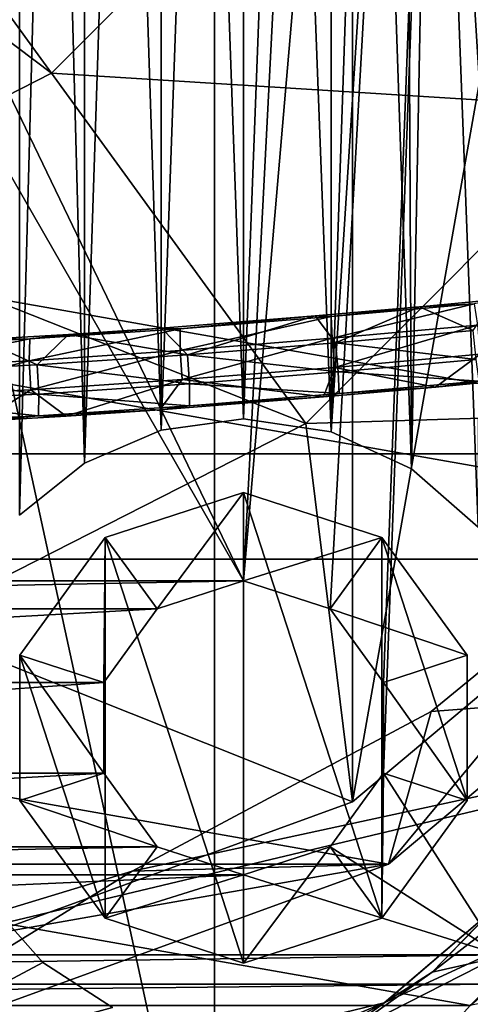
# Model space of a CAD drawing. Header units: millimetres. Extents: x -275 to 275, y -2132 to 836.
# Tile 58 of 83: x 9 to 17, y 532 to 549. Entities that reach past the tile are written whole.
import ezdxf

# ---------------------------------------------------------------- set-up
doc = ezdxf.new("R2010")
doc.units = ezdxf.units.MM
doc.header["$LTSCALE"] = 13.670324
for name, color, linetype in [('337', 7, 'CONTINUOUS'), ('338', 7, 'CONTINUOUS'), ('339', 7, 'CONTINUOUS'), ('347', 7, 'CONTINUOUS'), ('356', 7, 'CONTINUOUS'), ('358', 7, 'CONTINUOUS'), ('359', 7, 'CONTINUOUS'), ('360', 7, 'CONTINUOUS'), ('361', 7, 'CONTINUOUS'), ('380', 7, 'CONTINUOUS'), ('396', 7, 'CONTINUOUS'), ('397', 7, 'CONTINUOUS'), ('398', 7, 'CONTINUOUS'), ('399', 7, 'CONTINUOUS'), ('406', 7, 'CONTINUOUS'), ('409', 7, 'CONTINUOUS'), ('433', 7, 'CONTINUOUS'), ('434', 7, 'CONTINUOUS'), ('435', 7, 'CONTINUOUS'), ('436', 7, 'CONTINUOUS'), ('442', 7, 'CONTINUOUS'), ('443', 7, 'CONTINUOUS'), ('461', 7, 'CONTINUOUS'), ('466', 7, 'CONTINUOUS'), ('474', 7, 'CONTINUOUS'), ('475', 7, 'CONTINUOUS'), ('559', 7, 'CONTINUOUS'), ('560', 7, 'CONTINUOUS'), ('563', 7, 'CONTINUOUS'), ('568', 7, 'CONTINUOUS'), ('573', 7, 'CONTINUOUS')]:
    doc.layers.add(name, color=color, linetype=linetype)

msp = doc.modelspace()

# ---------------------------------------------------------------- linework, layer by layer
at = {"layer": '337', "linetype": 'CONTINUOUS'}
for points in [[(16.334, 536.923, -937.103), (27.865, 537.809, -937.103), (20.789, 540.579, -937.103), (16.334, 536.923, -937.103)], [(18.144, 529.709, -937.103), (27.865, 537.809, -937.103), (5.736, 532.533, -937.103), (18.144, 529.709, -937.103)], [(5.736, 532.533, -937.103), (27.865, 537.809, -937.103), (11.251, 534.206, -937.103), (5.736, 532.533, -937.103)], [(11.251, 534.206, -937.103), (27.865, 537.809, -937.103), (16.334, 536.923, -937.103), (11.251, 534.206, -937.103)], [(-18.295, 529.796, -937.103), (18.144, 529.709, -937.103), (5.736, 532.533, -937.103), (-18.295, 529.796, -937.103)]]:
    msp.add_3dface(points, dxfattribs=at)
at = {"layer": '338', "linetype": 'CONTINUOUS'}
for points in [[(16.334, 536.923, -937.103), (20.789, 540.579, -937.103), (16.334, 536.923, -937.403), (16.334, 536.923, -937.103)], [(20.789, 540.579, -937.103), (20.789, 540.579, -937.403), (16.334, 536.923, -937.403), (20.789, 540.579, -937.103)], [(11.251, 534.206, -937.103), (16.334, 536.923, -937.103), (11.251, 534.206, -937.403), (11.251, 534.206, -937.103)], [(16.334, 536.923, -937.103), (16.334, 536.923, -937.403), (11.251, 534.206, -937.403), (16.334, 536.923, -937.103)], [(5.736, 532.533, -937.103), (11.251, 534.206, -937.103), (5.736, 532.533, -937.403), (5.736, 532.533, -937.103)], [(11.251, 534.206, -937.103), (11.251, 534.206, -937.403), (5.736, 532.533, -937.403), (11.251, 534.206, -937.103)]]:
    msp.add_3dface(points, dxfattribs=at)
at = {"layer": '339', "linetype": 'CONTINUOUS'}
for points in [[(15.61, 534.33, -940.003), (20.789, 540.579, -937.403), (23.916, 541.3, -940.003), (15.61, 534.33, -940.003)], [(16.334, 536.923, -937.403), (20.789, 540.579, -937.403), (15.61, 534.33, -940.003), (16.334, 536.923, -937.403)], [(11.251, 534.206, -937.403), (16.334, 536.923, -937.403), (15.61, 534.33, -940.003), (11.251, 534.206, -937.403)], [(5.421, 530.622, -940.003), (11.251, 534.206, -937.403), (15.61, 534.33, -940.003), (5.421, 530.622, -940.003)], [(5.736, 532.533, -937.403), (11.251, 534.206, -937.403), (5.421, 530.622, -940.003), (5.736, 532.533, -937.403)]]:
    msp.add_3dface(points, dxfattribs=at)
at = {"layer": '347', "linetype": 'CONTINUOUS'}
msp.add_3dface([(10.827, 528.046, -948.545), (17.125, 531.706, -947.62), (20.594, 533.023, -948.545), (10.827, 528.046, -948.545)], dxfattribs=at)
at = {"layer": '356', "linetype": 'CONTINUOUS'}
for points in [[(-26.045, 539.513, -940.478), (-31.95, 549.739, -940.478), (26.045, 539.513, -940.478), (-26.045, 539.513, -940.478)], [(26.045, 539.513, -940.478), (-31.95, 549.739, -940.478), (31.95, 549.739, -940.478), (26.045, 539.513, -940.478)], [(-17, 531.923, -940.478), (-26.045, 539.513, -940.478), (17, 531.923, -940.478), (-17, 531.923, -940.478)], [(17, 531.923, -940.478), (-26.045, 539.513, -940.478), (26.045, 539.513, -940.478), (17, 531.923, -940.478)]]:
    msp.add_3dface(points, dxfattribs=at)
at = {"layer": '358', "linetype": 'CONTINUOUS'}
msp.add_3dface([(17, 531.923, -940.003), (17, 531.923, -940.478), (26.045, 539.513, -940.478), (17, 531.923, -940.003)], dxfattribs=at)
at = {"layer": '359', "linetype": 'CONTINUOUS'}
for points in [[(-29.338, 550.69, -940.003), (-23.916, 541.3, -940.003), (23.916, 541.3, -940.003), (-29.338, 550.69, -940.003)], [(-29.338, 550.69, -940.003), (23.916, 541.3, -940.003), (29.338, 550.69, -940.003), (-29.338, 550.69, -940.003)], [(-23.916, 541.3, -940.003), (-15.61, 534.33, -940.003), (15.61, 534.33, -940.003), (-23.916, 541.3, -940.003)], [(-23.916, 541.3, -940.003), (15.61, 534.33, -940.003), (23.916, 541.3, -940.003), (-23.916, 541.3, -940.003)], [(-15.61, 534.33, -940.003), (-5.421, 530.622, -940.003), (15.61, 534.33, -940.003), (-15.61, 534.33, -940.003)], [(-5.421, 530.622, -940.003), (5.421, 530.622, -940.003), (15.61, 534.33, -940.003), (-5.421, 530.622, -940.003)]]:
    msp.add_3dface(points, dxfattribs=at)
at = {"layer": '360', "linetype": 'CONTINUOUS'}
for points in [[(13.145, 532.645, -957.203), (13.145, 540.645, -957.203), (10.794, 539.881, -957.203), (13.145, 532.645, -957.203)], [(15.496, 539.881, -957.203), (13.145, 540.645, -957.203), (15.496, 533.409, -957.203), (15.496, 539.881, -957.203)], [(15.496, 533.409, -957.203), (13.145, 540.645, -957.203), (13.145, 532.645, -957.203), (15.496, 533.409, -957.203)], [(9.341, 537.881, -957.203), (10.794, 533.409, -957.203), (10.794, 539.881, -957.203), (9.341, 537.881, -957.203)], [(10.794, 533.409, -957.203), (13.145, 532.645, -957.203), (10.794, 539.881, -957.203), (10.794, 533.409, -957.203)], [(16.949, 537.881, -957.203), (15.496, 539.881, -957.203), (16.949, 535.409, -957.203), (16.949, 537.881, -957.203)], [(16.949, 535.409, -957.203), (15.496, 539.881, -957.203), (15.496, 533.409, -957.203), (16.949, 535.409, -957.203)], [(9.341, 535.409, -957.203), (10.794, 533.409, -957.203), (9.341, 537.881, -957.203), (9.341, 535.409, -957.203)], [(23.546, 533.306, -957.203), (17, 531.923, -957.203), (12.528, 526.946, -957.203), (23.546, 533.306, -957.203)]]:
    msp.add_3dface(points, dxfattribs=at)
at = {"layer": '361', "linetype": 'CONTINUOUS'}
for points in [[(12.652, 526.605, -957.703), (5.1, 561.368, -957.703), (12.652, 596.13, -957.703), (12.652, 526.605, -957.703)], [(23.779, 533.029, -957.703), (12.652, 526.605, -957.703), (12.652, 596.13, -957.703), (23.779, 533.029, -957.703)], [(23.779, 589.706, -957.703), (23.779, 533.029, -957.703), (12.652, 596.13, -957.703), (23.779, 589.706, -957.703)], [(0, 524.374, -957.703), (5.1, 561.368, -957.703), (12.652, 526.605, -957.703), (0, 524.374, -957.703)]]:
    msp.add_3dface(points, dxfattribs=at)
at = {"layer": '380', "linetype": 'CONTINUOUS'}
for points in [[(17.5, 589.947, -955.203), (15.523, 585.318, -955.203), (13.145, 539.145, -955.203), (17.5, 589.947, -955.203)], [(14.615, 538.668, -955.203), (17.5, 589.947, -955.203), (13.145, 539.145, -955.203), (14.615, 538.668, -955.203)], [(15.523, 537.418, -955.203), (17.5, 589.947, -955.203), (14.615, 538.668, -955.203), (15.523, 537.418, -955.203)], [(17.5, 532.789, -955.203), (17.5, 589.947, -955.203), (15.523, 535.873, -955.203), (17.5, 532.789, -955.203)], [(15.523, 535.873, -955.203), (17.5, 589.947, -955.203), (15.523, 537.418, -955.203), (15.523, 535.873, -955.203)], [(13.145, 539.145, -955.203), (15.523, 585.318, -955.203), (2.901, 560.425, -955.203), (13.145, 539.145, -955.203)], [(1.793, 558.9, -955.203), (13.145, 539.145, -955.203), (2.901, 560.425, -955.203), (1.793, 558.9, -955.203)], [(-13.145, 539.145, -955.203), (13.145, 539.145, -955.203), (1.793, 558.9, -955.203), (-13.145, 539.145, -955.203)], [(-13.145, 539.145, -955.203), (-11.676, 538.668, -955.203), (13.145, 539.145, -955.203), (-13.145, 539.145, -955.203)], [(13.145, 539.145, -955.203), (-11.676, 538.668, -955.203), (11.676, 538.668, -955.203), (13.145, 539.145, -955.203)], [(-11.676, 538.668, -955.203), (-10.768, 537.418, -955.203), (11.676, 538.668, -955.203), (-11.676, 538.668, -955.203)], [(11.676, 538.668, -955.203), (-10.768, 537.418, -955.203), (10.768, 537.418, -955.203), (11.676, 538.668, -955.203)], [(-10.768, 537.418, -955.203), (-10.768, 535.873, -955.203), (10.768, 537.418, -955.203), (-10.768, 537.418, -955.203)], [(10.768, 537.418, -955.203), (-10.768, 535.873, -955.203), (10.768, 535.873, -955.203), (10.768, 537.418, -955.203)], [(-10.768, 535.873, -955.203), (-11.676, 534.623, -955.203), (10.768, 535.873, -955.203), (-10.768, 535.873, -955.203)], [(10.768, 535.873, -955.203), (-11.676, 534.623, -955.203), (11.676, 534.623, -955.203), (10.768, 535.873, -955.203)], [(14.615, 534.623, -955.203), (17.5, 532.789, -955.203), (15.523, 535.873, -955.203), (14.615, 534.623, -955.203)], [(-11.676, 534.623, -955.203), (-13.145, 534.145, -955.203), (11.676, 534.623, -955.203), (-11.676, 534.623, -955.203)], [(-13.145, 534.145, -955.203), (13.145, 534.145, -955.203), (11.676, 534.623, -955.203), (-13.145, 534.145, -955.203)], [(13.145, 534.145, -955.203), (17.5, 532.789, -955.203), (14.615, 534.623, -955.203), (13.145, 534.145, -955.203)], [(-17.5, 532.789, -955.203), (17.5, 532.789, -955.203), (13.145, 534.145, -955.203), (-17.5, 532.789, -955.203)], [(-13.145, 534.145, -955.203), (-17.5, 532.789, -955.203), (13.145, 534.145, -955.203), (-13.145, 534.145, -955.203)], [(-17.366, 532.289, -955.203), (17.5, 532.789, -955.203), (-17.5, 532.789, -955.203), (-17.366, 532.289, -955.203)], [(17.366, 532.289, -955.203), (17.5, 532.789, -955.203), (-17.366, 532.289, -955.203), (17.366, 532.289, -955.203)], [(-17, 531.923, -955.203), (17.366, 532.289, -955.203), (-17.366, 532.289, -955.203), (-17, 531.923, -955.203)], [(-17, 531.923, -955.203), (17, 531.923, -955.203), (17.366, 532.289, -955.203), (-17, 531.923, -955.203)]]:
    msp.add_3dface(points, dxfattribs=at)
at = {"layer": '396', "linetype": 'CONTINUOUS'}
for points in [[(13.145, 540.645, -957.203), (15.496, 539.881, -957.203), (13.145, 539.145, -955.703), (13.145, 540.645, -957.203)], [(13.145, 539.145, -955.703), (15.496, 539.881, -957.203), (14.615, 538.668, -955.703), (13.145, 539.145, -955.703)], [(15.496, 539.881, -957.203), (16.949, 537.881, -957.203), (14.615, 538.668, -955.703), (15.496, 539.881, -957.203)], [(14.615, 538.668, -955.703), (16.949, 537.881, -957.203), (15.523, 537.418, -955.703), (14.615, 538.668, -955.703)], [(16.949, 537.881, -957.203), (16.949, 535.409, -957.203), (15.523, 537.418, -955.703), (16.949, 537.881, -957.203)], [(15.523, 537.418, -955.703), (16.949, 535.409, -957.203), (15.523, 535.873, -955.703), (15.523, 537.418, -955.703)], [(15.523, 535.873, -955.703), (15.496, 533.409, -957.203), (14.615, 534.623, -955.703), (15.523, 535.873, -955.703)], [(16.949, 535.409, -957.203), (15.496, 533.409, -957.203), (15.523, 535.873, -955.703), (16.949, 535.409, -957.203)], [(15.496, 533.409, -957.203), (13.145, 532.645, -957.203), (14.615, 534.623, -955.703), (15.496, 533.409, -957.203)], [(14.615, 534.623, -955.703), (13.145, 532.645, -957.203), (13.145, 534.145, -955.703), (14.615, 534.623, -955.703)]]:
    msp.add_3dface(points, dxfattribs=at)
at = {"layer": '397', "linetype": 'CONTINUOUS'}
for points in [[(10.794, 539.881, -957.203), (13.145, 540.645, -957.203), (11.676, 538.668, -955.703), (10.794, 539.881, -957.203)], [(13.145, 540.645, -957.203), (13.145, 539.145, -955.703), (11.676, 538.668, -955.703), (13.145, 540.645, -957.203)], [(9.341, 537.881, -957.203), (10.794, 539.881, -957.203), (10.768, 537.418, -955.703), (9.341, 537.881, -957.203)], [(10.768, 537.418, -955.703), (10.794, 539.881, -957.203), (11.676, 538.668, -955.703), (10.768, 537.418, -955.703)], [(9.341, 535.409, -957.203), (9.341, 537.881, -957.203), (10.768, 535.873, -955.703), (9.341, 535.409, -957.203)], [(10.768, 535.873, -955.703), (9.341, 537.881, -957.203), (10.768, 537.418, -955.703), (10.768, 535.873, -955.703)], [(11.676, 534.623, -955.703), (9.341, 535.409, -957.203), (10.768, 535.873, -955.703), (11.676, 534.623, -955.703)], [(10.794, 533.409, -957.203), (9.341, 535.409, -957.203), (11.676, 534.623, -955.703), (10.794, 533.409, -957.203)], [(13.145, 534.145, -955.703), (10.794, 533.409, -957.203), (11.676, 534.623, -955.703), (13.145, 534.145, -955.703)], [(13.145, 532.645, -957.203), (10.794, 533.409, -957.203), (13.145, 534.145, -955.703), (13.145, 532.645, -957.203)]]:
    msp.add_3dface(points, dxfattribs=at)
at = {"layer": '398', "linetype": 'CONTINUOUS'}
for points in [[(13.145, 539.145, -955.203), (11.676, 538.668, -955.203), (13.145, 539.145, -955.703), (13.145, 539.145, -955.203)], [(13.145, 539.145, -955.703), (11.676, 538.668, -955.203), (11.676, 538.668, -955.703), (13.145, 539.145, -955.703)], [(11.676, 538.668, -955.203), (10.768, 537.418, -955.203), (11.676, 538.668, -955.703), (11.676, 538.668, -955.203)], [(10.768, 537.418, -955.203), (10.768, 537.418, -955.703), (11.676, 538.668, -955.703), (10.768, 537.418, -955.203)], [(10.768, 537.418, -955.203), (10.768, 535.873, -955.203), (10.768, 537.418, -955.703), (10.768, 537.418, -955.203)], [(10.768, 535.873, -955.203), (10.768, 535.873, -955.703), (10.768, 537.418, -955.703), (10.768, 535.873, -955.203)], [(10.768, 535.873, -955.203), (11.676, 534.623, -955.203), (10.768, 535.873, -955.703), (10.768, 535.873, -955.203)], [(11.676, 534.623, -955.203), (11.676, 534.623, -955.703), (10.768, 535.873, -955.703), (11.676, 534.623, -955.203)], [(11.676, 534.623, -955.203), (13.145, 534.145, -955.203), (11.676, 534.623, -955.703), (11.676, 534.623, -955.203)], [(13.145, 534.145, -955.203), (13.145, 534.145, -955.703), (11.676, 534.623, -955.703), (13.145, 534.145, -955.203)]]:
    msp.add_3dface(points, dxfattribs=at)
at = {"layer": '399', "linetype": 'CONTINUOUS'}
for points in [[(14.615, 538.668, -955.203), (13.145, 539.145, -955.203), (14.615, 538.668, -955.703), (14.615, 538.668, -955.203)], [(13.145, 539.145, -955.203), (13.145, 539.145, -955.703), (14.615, 538.668, -955.703), (13.145, 539.145, -955.203)], [(15.523, 537.418, -955.203), (14.615, 538.668, -955.203), (15.523, 537.418, -955.703), (15.523, 537.418, -955.203)], [(14.615, 538.668, -955.203), (14.615, 538.668, -955.703), (15.523, 537.418, -955.703), (14.615, 538.668, -955.203)], [(15.523, 535.873, -955.203), (15.523, 537.418, -955.203), (15.523, 535.873, -955.703), (15.523, 535.873, -955.203)], [(15.523, 537.418, -955.203), (15.523, 537.418, -955.703), (15.523, 535.873, -955.703), (15.523, 537.418, -955.203)], [(14.615, 534.623, -955.203), (15.523, 535.873, -955.203), (14.615, 534.623, -955.703), (14.615, 534.623, -955.203)], [(15.523, 535.873, -955.203), (15.523, 535.873, -955.703), (14.615, 534.623, -955.703), (15.523, 535.873, -955.203)], [(13.145, 534.145, -955.203), (14.615, 534.623, -955.203), (13.145, 534.145, -955.703), (13.145, 534.145, -955.203)], [(14.615, 534.623, -955.203), (14.615, 534.623, -955.703), (13.145, 534.145, -955.703), (14.615, 534.623, -955.203)]]:
    msp.add_3dface(points, dxfattribs=at)
at = {"layer": '406', "linetype": 'CONTINUOUS'}
for points in [[(9.338, 582.475, -948.703), (10.442, 581.589, -948.703), (9.338, 540.261, -948.703), (9.338, 582.475, -948.703)], [(14.635, 581.056, -948.703), (16.003, 581.686, -948.703), (14.635, 541.679, -948.703), (14.635, 581.056, -948.703)], [(14.635, 541.679, -948.703), (16.003, 581.686, -948.703), (15.9, 561.368, -948.703), (14.635, 541.679, -948.703)], [(9.338, 540.261, -948.703), (10.442, 581.589, -948.703), (10.442, 541.146, -948.703), (9.338, 540.261, -948.703)], [(10.442, 581.589, -948.703), (11.743, 581.031, -948.703), (10.442, 541.146, -948.703), (10.442, 581.589, -948.703)], [(10.442, 541.146, -948.703), (11.743, 581.031, -948.703), (11.743, 541.704, -948.703), (10.442, 541.146, -948.703)], [(11.743, 581.031, -948.703), (13.145, 580.84, -948.703), (11.743, 541.704, -948.703), (11.743, 581.031, -948.703)], [(13.145, 580.84, -948.703), (14.635, 581.056, -948.703), (13.145, 541.895, -948.703), (13.145, 580.84, -948.703)], [(13.145, 541.895, -948.703), (14.635, 581.056, -948.703), (14.635, 541.679, -948.703), (13.145, 541.895, -948.703)], [(11.743, 541.704, -948.703), (13.145, 580.84, -948.703), (13.145, 541.895, -948.703), (11.743, 541.704, -948.703)], [(16.003, 541.05, -948.703), (14.635, 541.679, -948.703), (15.9, 561.368, -948.703), (16.003, 541.05, -948.703)], [(16.369, 560.236, -948.703), (16.003, 541.05, -948.703), (15.9, 561.368, -948.703), (16.369, 560.236, -948.703)], [(17.135, 540.058, -948.703), (16.003, 541.05, -948.703), (16.369, 560.236, -948.703), (17.135, 540.058, -948.703)], [(17.167, 547.406, -948.703), (17.135, 540.058, -948.703), (16.369, 560.236, -948.703), (17.167, 547.406, -948.703)], [(17.5, 559.768, -948.703), (17.167, 547.406, -948.703), (16.369, 560.236, -948.703), (17.5, 559.768, -948.703)], [(9.731, 532.657, -948.703), (5.547, 530.426, -948.703), (8.79, 533.714, -948.703), (9.731, 532.657, -948.703)], [(10.92, 531.89, -948.703), (5.547, 530.426, -948.703), (9.731, 532.657, -948.703), (10.92, 531.89, -948.703)]]:
    msp.add_3dface(points, dxfattribs=at)
at = {"layer": '409', "linetype": 'CONTINUOUS'}
for points in [[(9.338, 540.261, -947.203), (10.442, 541.146, -947.203), (9.338, 582.475, -947.203), (9.338, 540.261, -947.203)], [(10.442, 541.146, -947.203), (10.442, 581.589, -947.203), (9.338, 582.475, -947.203), (10.442, 541.146, -947.203)], [(10.442, 541.146, -947.203), (11.743, 541.704, -947.203), (10.442, 581.589, -947.203), (10.442, 541.146, -947.203)], [(11.743, 541.704, -947.203), (11.743, 581.031, -947.203), (10.442, 581.589, -947.203), (11.743, 541.704, -947.203)], [(13.145, 541.895, -947.203), (13.145, 580.84, -947.203), (11.743, 581.031, -947.203), (13.145, 541.895, -947.203)], [(11.743, 541.704, -947.203), (13.145, 541.895, -947.203), (11.743, 581.031, -947.203), (11.743, 541.704, -947.203)], [(14.635, 581.056, -947.203), (13.145, 580.84, -947.203), (14.635, 541.679, -947.203), (14.635, 581.056, -947.203)], [(14.635, 581.056, -947.203), (14.635, 541.679, -947.203), (16.003, 541.05, -947.203), (14.635, 581.056, -947.203)], [(14.635, 581.056, -947.203), (16.003, 541.05, -947.203), (15.9, 561.368, -947.203), (14.635, 581.056, -947.203)], [(13.145, 580.84, -947.203), (13.145, 541.895, -947.203), (14.635, 541.679, -947.203), (13.145, 580.84, -947.203)], [(15.9, 561.368, -947.203), (16.003, 541.05, -947.203), (16.369, 560.236, -947.203), (15.9, 561.368, -947.203)], [(16.003, 541.05, -947.203), (17.135, 540.058, -947.203), (16.369, 560.236, -947.203), (16.003, 541.05, -947.203)], [(17.135, 540.058, -947.203), (17.167, 547.406, -947.203), (16.369, 560.236, -947.203), (17.135, 540.058, -947.203)], [(17.167, 547.406, -947.203), (17.432, 548.737, -947.203), (16.369, 560.236, -947.203), (17.167, 547.406, -947.203)], [(9.731, 532.657, -947.203), (8.79, 533.714, -947.203), (5.547, 530.426, -947.203), (9.731, 532.657, -947.203)], [(10.92, 531.89, -947.203), (9.731, 532.657, -947.203), (5.547, 530.426, -947.203), (10.92, 531.89, -947.203)]]:
    msp.add_3dface(points, dxfattribs=at)
at = {"layer": '433', "linetype": 'CONTINUOUS'}
for points in [[(16.353, 532.489, -949.107), (23.89, 538.332, -949.107), (20.33, 533.386, -950.24), (16.353, 532.489, -949.107)], [(23.89, 538.332, -949.107), (16.353, 532.489, -949.107), (17.407, 533.579, -948.939), (23.89, 538.332, -949.107)], [(12.09, 528.152, -951.871), (20.33, 533.386, -950.24), (22.721, 534.29, -951.871), (12.09, 528.152, -951.871)], [(10.688, 528.473, -950.24), (16.353, 532.489, -949.107), (20.33, 533.386, -950.24), (10.688, 528.473, -950.24)], [(10.688, 528.473, -950.24), (20.33, 533.386, -950.24), (12.09, 528.152, -951.871), (10.688, 528.473, -950.24)], [(15.547, 531.977, -949.138), (16.353, 532.489, -949.107), (10.688, 528.473, -950.24), (15.547, 531.977, -949.138)], [(14.797, 531.662, -949.107), (15.547, 531.977, -949.138), (10.688, 528.473, -950.24), (14.797, 531.662, -949.107)]]:
    msp.add_3dface(points, dxfattribs=at)
at = {"layer": '434', "linetype": 'CONTINUOUS'}
for points in [[(13.145, 541.895, -948.703), (14.635, 541.679, -948.703), (13.145, 541.895, -947.203), (13.145, 541.895, -948.703)], [(13.145, 541.895, -947.203), (14.635, 541.679, -948.703), (14.635, 541.679, -947.203), (13.145, 541.895, -947.203)], [(14.635, 541.679, -948.703), (16.003, 541.05, -948.703), (14.635, 541.679, -947.203), (14.635, 541.679, -948.703)], [(14.635, 541.679, -947.203), (16.003, 541.05, -948.703), (16.003, 541.05, -947.203), (14.635, 541.679, -947.203)], [(16.003, 541.05, -948.703), (17.135, 540.058, -948.703), (16.003, 541.05, -947.203), (16.003, 541.05, -948.703)], [(16.003, 541.05, -947.203), (17.135, 540.058, -948.703), (17.135, 540.058, -947.203), (16.003, 541.05, -947.203)], [(17.397, 533.565, -947.374), (15.547, 531.977, -949.138), (15.537, 531.972, -947.51), (17.397, 533.565, -947.374)], [(16.353, 532.489, -949.107), (15.547, 531.977, -949.138), (17.397, 533.565, -947.374), (16.353, 532.489, -949.107)], [(17.407, 533.579, -948.939), (16.353, 532.489, -949.107), (17.397, 533.565, -947.374), (17.407, 533.579, -948.939)], [(14.797, 531.662, -949.107), (13.145, 531.395, -948.917), (15.537, 531.972, -947.51), (14.797, 531.662, -949.107)], [(15.537, 531.972, -947.51), (13.145, 531.395, -948.917), (13.145, 531.395, -947.357), (15.537, 531.972, -947.51)], [(15.547, 531.977, -949.138), (14.797, 531.662, -949.107), (15.537, 531.972, -947.51), (15.547, 531.977, -949.138)]]:
    msp.add_3dface(points, dxfattribs=at)
at = {"layer": '435', "linetype": 'CONTINUOUS'}
for points in [[(11.743, 541.704, -948.703), (13.145, 541.895, -948.703), (11.743, 541.704, -947.203), (11.743, 541.704, -948.703)], [(13.145, 541.895, -948.703), (13.145, 541.895, -947.203), (11.743, 541.704, -947.203), (13.145, 541.895, -948.703)], [(10.442, 541.146, -948.703), (11.743, 541.704, -948.703), (10.442, 541.146, -947.203), (10.442, 541.146, -948.703)], [(10.442, 541.146, -947.203), (11.743, 541.704, -948.703), (11.743, 541.704, -947.203), (10.442, 541.146, -947.203)], [(9.338, 540.261, -948.703), (10.442, 541.146, -948.703), (9.338, 540.261, -947.203), (9.338, 540.261, -948.703)], [(9.338, 540.261, -947.203), (10.442, 541.146, -948.703), (10.442, 541.146, -947.203), (9.338, 540.261, -947.203)], [(9.731, 532.657, -948.703), (8.79, 533.714, -948.703), (9.731, 532.657, -947.203), (9.731, 532.657, -948.703)], [(9.731, 532.657, -947.203), (8.79, 533.714, -948.703), (8.79, 533.714, -947.203), (9.731, 532.657, -947.203)], [(10.92, 531.89, -948.703), (9.731, 532.657, -948.703), (10.92, 531.89, -947.203), (10.92, 531.89, -948.703)], [(10.92, 531.89, -947.203), (9.731, 532.657, -948.703), (9.731, 532.657, -947.203), (10.92, 531.89, -947.203)]]:
    msp.add_3dface(points, dxfattribs=at)
at = {"layer": '436', "linetype": 'CONTINUOUS'}
for points in [[(10.458, 529.18, -947.758), (20.594, 533.023, -948.545), (19.893, 533.987, -947.758), (10.458, 529.18, -947.758)], [(15.537, 531.972, -947.51), (10.458, 529.18, -947.758), (19.893, 533.987, -947.758), (15.537, 531.972, -947.51)], [(17.397, 533.565, -947.374), (15.537, 531.972, -947.51), (19.893, 533.987, -947.758), (17.397, 533.565, -947.374)], [(10.827, 528.046, -948.545), (20.594, 533.023, -948.545), (10.458, 529.18, -947.758), (10.827, 528.046, -948.545)], [(15.537, 531.972, -947.51), (13.145, 531.395, -947.357), (10.458, 529.18, -947.758), (15.537, 531.972, -947.51)]]:
    msp.add_3dface(points, dxfattribs=at)
at = {"layer": '442', "linetype": 'CONTINUOUS'}
for points in [[(12.09, 528.152, -951.871), (22.721, 534.29, -951.871), (12.414, 527.262, -956.326), (12.09, 528.152, -951.871)], [(12.414, 527.262, -956.326), (22.721, 534.29, -951.871), (23.33, 533.564, -956.326), (12.414, 527.262, -956.326)]]:
    msp.add_3dface(points, dxfattribs=at)
at = {"layer": '443', "linetype": 'CONTINUOUS'}
for points in [[(12.528, 526.946, -957.203), (12.414, 527.262, -956.326), (23.33, 533.564, -956.326), (12.528, 526.946, -957.203)], [(23.546, 533.306, -957.203), (12.528, 526.946, -957.203), (23.33, 533.564, -956.326), (23.546, 533.306, -957.203)], [(12.652, 526.605, -957.703), (23.779, 533.029, -957.703), (21.949, 531.158, -958.034), (12.652, 526.605, -957.703)]]:
    msp.add_3dface(points, dxfattribs=at)
at = {"layer": '461', "linetype": 'CONTINUOUS'}
msp.add_3dface([(21.231, 532.146, -949.82), (20.942, 525.097, -956.603), (11.162, 527.016, -949.82), (21.231, 532.146, -949.82)], dxfattribs=at)
at = {"layer": '466', "linetype": 'CONTINUOUS'}
for points in [[(23.664, 533.166, -951.559), (21.231, 532.146, -949.82), (12.592, 526.773, -951.559), (23.664, 533.166, -951.559)], [(21.231, 532.146, -949.82), (11.162, 527.016, -949.82), (12.592, 526.773, -951.559), (21.231, 532.146, -949.82)]]:
    msp.add_3dface(points, dxfattribs=at)
at = {"layer": '474', "linetype": 'CONTINUOUS'}
for points in [[(23.664, 533.166, -951.559), (12.592, 526.773, -951.559), (24.273, 532.44, -956.014), (23.664, 533.166, -951.559)], [(24.273, 532.44, -956.014), (12.592, 526.773, -951.559), (12.915, 525.883, -956.014), (24.273, 532.44, -956.014)]]:
    msp.add_3dface(points, dxfattribs=at)
at = {"layer": '475', "linetype": 'CONTINUOUS'}
msp.add_3dface([(24.273, 532.44, -956.014), (12.915, 525.883, -956.014), (22.504, 530.394, -956.868), (24.273, 532.44, -956.014)], dxfattribs=at)
at = {"layer": '559', "linetype": 'CONTINUOUS'}
for points in [[(15, 587.349, -939.503), (5.209, 531.824, -939.503), (5.209, 590.912, -939.503), (15, 587.349, -939.503)], [(15, 535.387, -939.503), (5.209, 531.824, -939.503), (15, 587.349, -939.503), (15, 535.387, -939.503)], [(22.981, 580.651, -939.503), (15, 535.387, -939.503), (15, 587.349, -939.503), (22.981, 580.651, -939.503)], [(22.981, 542.084, -939.503), (15, 535.387, -939.503), (22.981, 580.651, -939.503), (22.981, 542.084, -939.503)]]:
    msp.add_3dface(points, dxfattribs=at)
at = {"layer": '560', "linetype": 'CONTINUOUS'}
for points in [[(15, 535.387, -939.503), (22.981, 542.084, -939.503), (15, 535.387, -938.503), (15, 535.387, -939.503)], [(15, 535.387, -938.503), (22.981, 542.084, -939.503), (22.981, 542.084, -938.503), (15, 535.387, -938.503)], [(5.209, 531.824, -939.503), (15, 535.387, -939.503), (5.209, 531.824, -938.503), (5.209, 531.824, -939.503)], [(5.209, 531.824, -938.503), (15, 535.387, -939.503), (15, 535.387, -938.503), (5.209, 531.824, -938.503)]]:
    msp.add_3dface(points, dxfattribs=at)
at = {"layer": '563', "linetype": 'CONTINUOUS'}
for points in [[(5.021, 554.456, -923.606), (2.64, 553.243, -923.606), (9.879, 547.771, -926.962), (5.021, 554.456, -923.606)], [(13.597, 551.489, -926.962), (5.021, 554.456, -923.606), (9.879, 547.771, -926.962), (13.597, 551.489, -926.962)], [(22.98, 553.901, -932.065), (13.597, 551.489, -926.962), (19.548, 547.166, -932.065), (22.98, 553.901, -932.065)], [(9.879, 547.771, -926.962), (2.64, 553.243, -923.606), (5.194, 545.383, -926.962), (9.879, 547.771, -926.962)], [(13.597, 551.489, -926.962), (9.879, 547.771, -926.962), (19.548, 547.166, -932.065), (13.597, 551.489, -926.962)], [(9.879, 547.771, -926.962), (5.194, 545.383, -926.962), (14.202, 541.82, -932.065), (9.879, 547.771, -926.962)], [(19.548, 547.166, -932.065), (9.879, 547.771, -926.962), (14.202, 541.82, -932.065), (19.548, 547.166, -932.065)], [(22.981, 542.084, -938.503), (19.548, 547.166, -932.065), (14.202, 541.82, -932.065), (22.981, 542.084, -938.503)], [(14.202, 541.82, -932.065), (5.194, 545.383, -926.962), (7.467, 538.388, -932.065), (14.202, 541.82, -932.065)], [(15, 535.387, -938.503), (22.981, 542.084, -938.503), (14.202, 541.82, -932.065), (15, 535.387, -938.503)], [(15, 535.387, -938.503), (14.202, 541.82, -932.065), (7.467, 538.388, -932.065), (15, 535.387, -938.503)], [(5.209, 531.824, -938.503), (15, 535.387, -938.503), (7.467, 538.388, -932.065), (5.209, 531.824, -938.503)]]:
    msp.add_3dface(points, dxfattribs=at)
at = {"layer": '568', "linetype": 'CONTINUOUS'}
for points in [[(14.362, 543.646, -952.597), (14.71, 543.189, -952.178), (16.136, 543.801, -952.628), (14.362, 543.646, -952.597)], [(14.71, 543.189, -952.178), (17.05, 543.399, -952.167), (16.136, 543.801, -952.628), (14.71, 543.189, -952.178)], [(16.136, 543.801, -952.628), (17.05, 543.399, -952.167), (17.392, 543.918, -952.573), (16.136, 543.801, -952.628)], [(11.751, 543.439, -952.42), (12.19, 542.986, -952.02), (14.362, 543.646, -952.597), (11.751, 543.439, -952.42)], [(12.19, 542.986, -952.02), (14.71, 543.189, -952.178), (14.362, 543.646, -952.597), (12.19, 542.986, -952.02)], [(10.168, 543.331, -952.275), (12.19, 542.986, -952.02), (11.751, 543.439, -952.42), (10.168, 543.331, -952.275)], [(8.685, 543.244, -952.136), (9.639, 542.813, -951.788), (10.168, 543.331, -952.275), (8.685, 543.244, -952.136)], [(9.639, 542.813, -951.788), (12.19, 542.986, -952.02), (10.168, 543.331, -952.275), (9.639, 542.813, -951.788)], [(17.05, 543.399, -952.167), (14.71, 543.189, -952.178), (17.098, 542.905, -952.196), (17.05, 543.399, -952.167)], [(7.199, 542.692, -951.576), (9.639, 542.813, -951.788), (8.685, 543.244, -952.136), (7.199, 542.692, -951.576)], [(14.71, 543.189, -952.178), (12.19, 542.986, -952.02), (14.752, 542.694, -952.206), (14.71, 543.189, -952.178)], [(17.098, 542.905, -952.196), (14.71, 543.189, -952.178), (14.752, 542.694, -952.206), (17.098, 542.905, -952.196)], [(12.19, 542.986, -952.02), (9.639, 542.813, -951.788), (12.225, 542.491, -952.049), (12.19, 542.986, -952.02)], [(14.752, 542.694, -952.206), (12.19, 542.986, -952.02), (12.225, 542.491, -952.049), (14.752, 542.694, -952.206)], [(9.639, 542.813, -951.788), (7.199, 542.692, -951.576), (9.666, 542.318, -951.816), (9.639, 542.813, -951.788)], [(12.225, 542.491, -952.049), (9.639, 542.813, -951.788), (9.666, 542.318, -951.816), (12.225, 542.491, -952.049)], [(17.098, 542.905, -952.196), (14.752, 542.694, -952.206), (17.151, 542.54, -952.528), (17.098, 542.905, -952.196)], [(9.666, 542.318, -951.816), (7.199, 542.692, -951.576), (7.216, 542.196, -951.603), (9.666, 542.318, -951.816)], [(14.752, 542.694, -952.206), (12.225, 542.491, -952.049), (14.771, 542.326, -952.538), (14.752, 542.694, -952.206)], [(17.151, 542.54, -952.528), (14.752, 542.694, -952.206), (14.771, 542.326, -952.538), (17.151, 542.54, -952.528)], [(12.225, 542.491, -952.049), (9.666, 542.318, -951.816), (12.226, 542.121, -952.379), (12.225, 542.491, -952.049)], [(14.771, 542.326, -952.538), (12.225, 542.491, -952.049), (12.226, 542.121, -952.379), (14.771, 542.326, -952.538)], [(16.41, 542.438, -953.205), (14.771, 542.326, -952.538), (14.507, 542.27, -953.178), (16.41, 542.438, -953.205)], [(17.151, 542.54, -952.528), (14.771, 542.326, -952.538), (16.41, 542.438, -953.205), (17.151, 542.54, -952.528)], [(17.75, 542.563, -953.136), (17.151, 542.54, -952.528), (16.41, 542.438, -953.205), (17.75, 542.563, -953.136)], [(9.666, 542.318, -951.816), (7.216, 542.196, -951.603), (9.657, 541.947, -952.146), (9.666, 542.318, -951.816)], [(12.226, 542.121, -952.379), (9.666, 542.318, -951.816), (9.657, 541.947, -952.146), (12.226, 542.121, -952.379)], [(14.507, 542.27, -953.178), (12.226, 542.121, -952.379), (11.723, 542.049, -952.988), (14.507, 542.27, -953.178)], [(14.771, 542.326, -952.538), (12.226, 542.121, -952.379), (14.507, 542.27, -953.178), (14.771, 542.326, -952.538)], [(9.657, 541.947, -952.146), (7.216, 542.196, -951.603), (7.205, 541.826, -951.933), (9.657, 541.947, -952.146)], [(12.226, 542.121, -952.379), (9.657, 541.947, -952.146), (11.723, 542.049, -952.988), (12.226, 542.121, -952.379)], [(9.657, 541.947, -952.146), (7.205, 541.826, -951.933), (8.682, 541.857, -952.707), (9.657, 541.947, -952.146)], [(10.131, 541.941, -952.843), (9.657, 541.947, -952.146), (8.682, 541.857, -952.707), (10.131, 541.941, -952.843)], [(11.723, 542.049, -952.988), (9.657, 541.947, -952.146), (10.131, 541.941, -952.843), (11.723, 542.049, -952.988)]]:
    msp.add_3dface(points, dxfattribs=at)
at = {"layer": '573', "linetype": 'CONTINUOUS'}
for points in [[(14.362, 543.646, -952.597), (16.136, 543.801, -952.628), (14.633, 543.635, -953.257), (14.362, 543.646, -952.597)], [(16.136, 543.801, -952.628), (17.067, 543.854, -953.245), (14.633, 543.635, -953.257), (16.136, 543.801, -952.628)], [(17.067, 543.854, -953.245), (14.653, 543.266, -953.589), (14.633, 543.635, -953.257), (17.067, 543.854, -953.245)], [(17.12, 543.489, -953.577), (14.653, 543.266, -953.589), (17.067, 543.854, -953.245), (17.12, 543.489, -953.577)], [(16.136, 543.801, -952.628), (17.392, 543.918, -952.573), (17.067, 543.854, -953.245), (16.136, 543.801, -952.628)], [(11.751, 543.439, -952.42), (14.362, 543.646, -952.597), (12.069, 543.428, -953.098), (11.751, 543.439, -952.42)], [(14.362, 543.646, -952.597), (14.633, 543.635, -953.257), (12.069, 543.428, -953.098), (14.362, 543.646, -952.597)], [(14.653, 543.266, -953.589), (12.069, 543.058, -953.429), (14.633, 543.635, -953.257), (14.653, 543.266, -953.589)], [(14.633, 543.635, -953.257), (12.069, 543.058, -953.429), (12.069, 543.428, -953.098), (14.633, 543.635, -953.257)], [(10.168, 543.331, -952.275), (11.751, 543.439, -952.42), (9.511, 543.255, -952.865), (10.168, 543.331, -952.275)], [(11.751, 543.439, -952.42), (12.069, 543.428, -953.098), (9.511, 543.255, -952.865), (11.751, 543.439, -952.42)], [(17.12, 543.489, -953.577), (14.694, 542.772, -953.618), (14.653, 543.266, -953.589), (17.12, 543.489, -953.577)], [(17.168, 542.995, -953.606), (14.694, 542.772, -953.618), (17.12, 543.489, -953.577), (17.168, 542.995, -953.606)], [(8.685, 543.244, -952.136), (10.168, 543.331, -952.275), (9.511, 543.255, -952.865), (8.685, 543.244, -952.136)], [(12.069, 543.058, -953.429), (9.502, 542.884, -953.195), (12.069, 543.428, -953.098), (12.069, 543.058, -953.429)], [(12.069, 543.428, -953.098), (9.502, 542.884, -953.195), (9.511, 543.255, -952.865), (12.069, 543.428, -953.098)], [(14.653, 543.266, -953.589), (12.104, 542.563, -953.457), (12.069, 543.058, -953.429), (14.653, 543.266, -953.589)], [(14.694, 542.772, -953.618), (12.104, 542.563, -953.457), (14.653, 543.266, -953.589), (14.694, 542.772, -953.618)], [(9.502, 542.884, -953.195), (7.094, 542.766, -952.986), (9.511, 543.255, -952.865), (9.502, 542.884, -953.195)], [(9.511, 543.255, -952.865), (7.094, 542.766, -952.986), (7.104, 543.137, -952.655), (9.511, 543.255, -952.865)], [(8.685, 543.244, -952.136), (9.511, 543.255, -952.865), (7.104, 543.137, -952.655), (8.685, 543.244, -952.136)], [(12.069, 543.058, -953.429), (9.529, 542.389, -953.222), (9.502, 542.884, -953.195), (12.069, 543.058, -953.429)], [(12.104, 542.563, -953.457), (9.529, 542.389, -953.222), (12.069, 543.058, -953.429), (12.104, 542.563, -953.457)], [(17.168, 542.995, -953.606), (16.41, 542.438, -953.205), (14.694, 542.772, -953.618), (17.168, 542.995, -953.606)], [(17.75, 542.563, -953.136), (16.41, 542.438, -953.205), (17.168, 542.995, -953.606), (17.75, 542.563, -953.136)], [(9.502, 542.884, -953.195), (7.111, 542.27, -953.013), (7.094, 542.766, -952.986), (9.502, 542.884, -953.195)], [(9.529, 542.389, -953.222), (7.111, 542.27, -953.013), (9.502, 542.884, -953.195), (9.529, 542.389, -953.222)], [(14.694, 542.772, -953.618), (14.507, 542.27, -953.178), (12.104, 542.563, -953.457), (14.694, 542.772, -953.618)], [(16.41, 542.438, -953.205), (14.507, 542.27, -953.178), (14.694, 542.772, -953.618), (16.41, 542.438, -953.205)], [(12.104, 542.563, -953.457), (10.131, 541.941, -952.843), (9.529, 542.389, -953.222), (12.104, 542.563, -953.457)], [(11.723, 542.049, -952.988), (10.131, 541.941, -952.843), (12.104, 542.563, -953.457), (11.723, 542.049, -952.988)], [(14.507, 542.27, -953.178), (11.723, 542.049, -952.988), (12.104, 542.563, -953.457), (14.507, 542.27, -953.178)], [(9.529, 542.389, -953.222), (8.682, 541.857, -952.707), (7.111, 542.27, -953.013), (9.529, 542.389, -953.222)], [(10.131, 541.941, -952.843), (8.682, 541.857, -952.707), (9.529, 542.389, -953.222), (10.131, 541.941, -952.843)]]:
    msp.add_3dface(points, dxfattribs=at)

doc.saveas('drawing.dxf')
